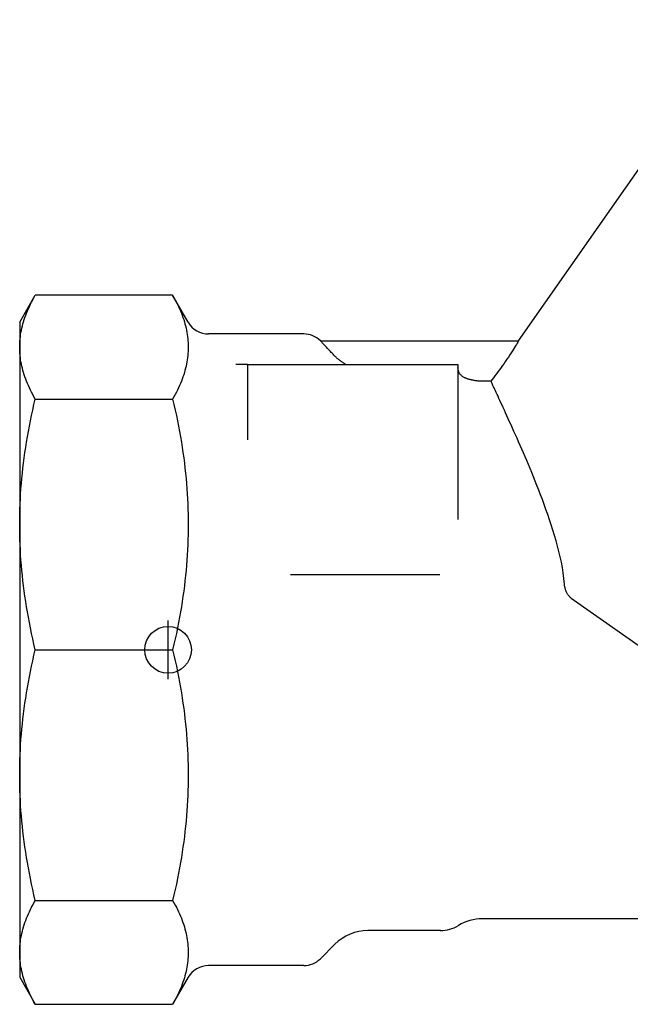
# Model space of a CAD drawing. Header units: millimetres. Extents: x 112 to 395, y 16 to 437.
# Tile 1 of 25: x 112 to 164, y 149 to 233. Entities that reach past the tile are written whole.
import ezdxf

# ---------------------------------------------------------------- set-up
doc = ezdxf.new("R2010")
doc.units = ezdxf.units.MM
doc.layers.add('Detail', color=2, linetype='Continuous')
doc.layers.add('ORIGIN', color=6, linetype='Continuous')

msp = doc.modelspace()

# ---------------------------------------------------------------- linework, layer by layer
at = {"layer": 'Detail'}
for p, q in [((154.814, 205.286), (174.043, 232.748)), ((112.127, 206.886), (113.459, 209.193)), ((125.218, 209.193), (113.459, 209.193)), ((126.55, 206.886), (125.218, 209.193)), ((112.127, 206.886), (112.127, 204.755)), ((136.442, 205.886), (128.282, 205.886)), ((112.127, 204.755), (112.127, 189.602)), ((137.871, 205.286), (137.856, 205.301)), ((137.871, 205.286), (154.814, 205.286)), ((131.627, 203.286), (130.627, 203.286)), ((131.627, 203.286), (149.627, 203.286)), ((131.627, 203.286), (131.627, 196.824)), ((149.627, 203.286), (149.627, 190.014)), ((152.453, 201.845), (151.727, 201.845)), ((113.459, 200.317), (125.218, 200.317)), ((112.127, 189.602), (112.127, 168.171)), ((148.08, 185.286), (135.307, 185.286)), ((159.31, 183.31), (165.627, 178.886)), ((113.459, 178.886), (125.218, 178.886)), ((112.127, 168.171), (112.127, 153.018)), ((113.459, 157.456), (125.218, 157.456)), ((165.627, 155.886), (151.727, 155.886)), ((148.122, 154.886), (141.927, 154.886)), ((139.099, 153.715), (137.856, 152.472)), ((112.127, 153.018), (112.127, 150.886)), ((136.442, 151.886), (128.282, 151.886)), ((112.127, 150.886), (113.459, 148.58)), ((126.55, 150.886), (125.218, 148.58)), ((113.459, 148.58), (125.218, 148.58))]:
    msp.add_line(p, q, dxfattribs=at)
at = {"layer": 'Detail', "flags": 128}
for points in [[(112.127, 204.755), (112.13, 204.936), (112.137, 205.117), (112.148, 205.298), (112.164, 205.478), (112.185, 205.659), (112.21, 205.84), (112.24, 206.021), (112.274, 206.202), (112.313, 206.383), (112.356, 206.565), (112.404, 206.747), (112.457, 206.93), (112.514, 207.113), (112.576, 207.297), (112.643, 207.482), (112.714, 207.668), (112.79, 207.855), (112.871, 208.042), (112.957, 208.231), (113.047, 208.421), (113.143, 208.612), (113.243, 208.804), (113.349, 208.998), (113.459, 209.193)], [(125.218, 209.193), (125.329, 208.998), (125.434, 208.804), (125.535, 208.612), (125.63, 208.421), (125.721, 208.231), (125.807, 208.042), (125.887, 207.855), (125.963, 207.668), (126.035, 207.482), (126.101, 207.297), (126.163, 207.113), (126.22, 206.93), (126.273, 206.747), (126.321, 206.565), (126.365, 206.383), (126.403, 206.202), (126.438, 206.021), (126.468, 205.84), (126.493, 205.659), (126.513, 205.478), (126.529, 205.298), (126.541, 205.117), (126.548, 204.936), (126.55, 204.755)], [(113.459, 200.317), (113.349, 200.512), (113.243, 200.706), (113.143, 200.898), (113.047, 201.09), (112.957, 201.279), (112.871, 201.468), (112.79, 201.656), (112.714, 201.842), (112.643, 202.028), (112.576, 202.213), (112.514, 202.397), (112.457, 202.58), (112.404, 202.763), (112.356, 202.945), (112.313, 203.127), (112.274, 203.308), (112.24, 203.49), (112.21, 203.67), (112.185, 203.851), (112.164, 204.032), (112.148, 204.212), (112.137, 204.393), (112.13, 204.574), (112.127, 204.755)], [(126.55, 204.755), (126.548, 204.574), (126.541, 204.393), (126.529, 204.212), (126.513, 204.032), (126.493, 203.851), (126.468, 203.67), (126.438, 203.49), (126.403, 203.308), (126.365, 203.127), (126.321, 202.945), (126.273, 202.763), (126.22, 202.58), (126.163, 202.397), (126.101, 202.213), (126.035, 202.028), (125.963, 201.842), (125.887, 201.656), (125.807, 201.468), (125.721, 201.279), (125.63, 201.09), (125.535, 200.898), (125.434, 200.706), (125.329, 200.512), (125.218, 200.317)], [(139.099, 203.988), (139.019, 204.071), (138.94, 204.153), (138.863, 204.233), (138.787, 204.312), (138.713, 204.389), (138.642, 204.465), (138.572, 204.537), (138.505, 204.608), (138.441, 204.676), (138.378, 204.743), (138.317, 204.808), (138.258, 204.871), (138.201, 204.931), (138.147, 204.989), (138.098, 205.042), (138.052, 205.091), (138.011, 205.135), (137.974, 205.174), (137.943, 205.208), (137.917, 205.236), (137.897, 205.258), (137.882, 205.274), (137.874, 205.283), (137.871, 205.286)], [(154.814, 205.286), (154.807, 205.274), (154.785, 205.238), (154.749, 205.178), (154.698, 205.094), (154.635, 204.99), (154.561, 204.87), (154.479, 204.739), (154.389, 204.595), (154.289, 204.438), (154.18, 204.271), (154.065, 204.095), (153.944, 203.913), (153.82, 203.728), (153.694, 203.544), (153.569, 203.362), (153.444, 203.184), (153.316, 203.004), (153.186, 202.823), (153.054, 202.643), (152.925, 202.466), (152.798, 202.297), (152.676, 202.135), (152.56, 201.984), (152.453, 201.845)], [(140.024, 203.286), (139.981, 203.31), (139.938, 203.334), (139.896, 203.359), (139.854, 203.385), (139.812, 203.41), (139.771, 203.437), (139.73, 203.464), (139.689, 203.491), (139.649, 203.519), (139.609, 203.547), (139.57, 203.576), (139.531, 203.605), (139.492, 203.635), (139.454, 203.665), (139.416, 203.696), (139.379, 203.727), (139.342, 203.759), (139.306, 203.79), (139.27, 203.822), (139.235, 203.855), (139.2, 203.888), (139.166, 203.921), (139.132, 203.954), (139.099, 203.988)], [(150.341, 202.08), (150.291, 202.099), (150.242, 202.119), (150.194, 202.141), (150.147, 202.166), (150.102, 202.192), (150.058, 202.22), (150.016, 202.25), (149.975, 202.282), (149.936, 202.315), (149.899, 202.351), (149.864, 202.389), (149.831, 202.428), (149.8, 202.469), (149.771, 202.512), (149.745, 202.556), (149.721, 202.602), (149.7, 202.65), (149.681, 202.699), (149.665, 202.749), (149.652, 202.801), (149.641, 202.853), (149.634, 202.906), (149.629, 202.959), (149.628, 203.013)], [(151.727, 201.845), (151.653, 201.845), (151.579, 201.847), (151.507, 201.85), (151.437, 201.855), (151.368, 201.86), (151.301, 201.866), (151.236, 201.873), (151.172, 201.881), (151.11, 201.89), (151.05, 201.899), (150.992, 201.909), (150.935, 201.92), (150.88, 201.93), (150.827, 201.942), (150.775, 201.953), (150.726, 201.965), (150.677, 201.977), (150.628, 201.99), (150.58, 202.004), (150.531, 202.018), (150.483, 202.032), (150.436, 202.048), (150.388, 202.063), (150.341, 202.08)], [(158.742, 184.491), (158.697, 184.979), (158.636, 185.456), (158.562, 185.919), (158.477, 186.375), (158.38, 186.833), (158.272, 187.291), (158.155, 187.75), (158.03, 188.207), (157.897, 188.662), (157.758, 189.115), (157.614, 189.564), (157.466, 190.008), (157.314, 190.447), (157.161, 190.88), (157.006, 191.305), (156.851, 191.723), (156.695, 192.132), (156.54, 192.533), (156.386, 192.923), (156.234, 193.303), (156.085, 193.672), (155.938, 194.03), (155.795, 194.376), (155.652, 194.717), (155.51, 195.055), (155.368, 195.388), (155.228, 195.715), (155.088, 196.038), (154.951, 196.354), (154.815, 196.665), (154.681, 196.969), (154.549, 197.267), (154.42, 197.557), (154.294, 197.839), (154.171, 198.114), (154.051, 198.381), (153.934, 198.639), (153.82, 198.889), (153.711, 199.13), (153.605, 199.362), (153.503, 199.585), (153.405, 199.798), (153.311, 200.002), (153.222, 200.195), (153.137, 200.379), (153.056, 200.553), (152.981, 200.716), (152.909, 200.869), (152.843, 201.011), (152.782, 201.143), (152.725, 201.264), (152.673, 201.375), (152.627, 201.474), (152.585, 201.563), (152.549, 201.641), (152.517, 201.708), (152.491, 201.764), (152.47, 201.81), (152.453, 201.845)], [(112.127, 189.602), (112.13, 190.039), (112.137, 190.475), (112.148, 190.912), (112.164, 191.348), (112.185, 191.784), (112.21, 192.22), (112.24, 192.657), (112.274, 193.094), (112.313, 193.532), (112.356, 193.971), (112.404, 194.411), (112.457, 194.852), (112.514, 195.295), (112.576, 195.739), (112.643, 196.185), (112.714, 196.634), (112.79, 197.084), (112.871, 197.537), (112.957, 197.993), (113.047, 198.451), (113.143, 198.912), (113.243, 199.377), (113.349, 199.845), (113.459, 200.317)], [(125.218, 200.317), (125.329, 199.845), (125.434, 199.377), (125.535, 198.912), (125.63, 198.451), (125.721, 197.993), (125.807, 197.537), (125.887, 197.084), (125.963, 196.634), (126.035, 196.185), (126.101, 195.739), (126.163, 195.295), (126.22, 194.852), (126.273, 194.411), (126.321, 193.971), (126.365, 193.532), (126.403, 193.094), (126.438, 192.657), (126.468, 192.22), (126.493, 191.784), (126.513, 191.348), (126.529, 190.912), (126.541, 190.475), (126.548, 190.039), (126.55, 189.602)], [(113.459, 178.886), (113.349, 179.358), (113.243, 179.826), (113.143, 180.291), (113.047, 180.752), (112.957, 181.211), (112.871, 181.666), (112.79, 182.119), (112.714, 182.57), (112.643, 183.018), (112.576, 183.464), (112.514, 183.908), (112.457, 184.351), (112.404, 184.792), (112.356, 185.232), (112.313, 185.671), (112.274, 186.109), (112.24, 186.546), (112.21, 186.983), (112.185, 187.419), (112.164, 187.855), (112.148, 188.292), (112.137, 188.728), (112.13, 189.164), (112.127, 189.602)], [(126.55, 189.602), (126.548, 189.164), (126.541, 188.728), (126.529, 188.292), (126.513, 187.855), (126.493, 187.419), (126.468, 186.983), (126.438, 186.546), (126.403, 186.109), (126.365, 185.671), (126.321, 185.232), (126.273, 184.792), (126.22, 184.351), (126.163, 183.908), (126.101, 183.464), (126.035, 183.018), (125.963, 182.57), (125.887, 182.119), (125.807, 181.666), (125.721, 181.211), (125.63, 180.752), (125.535, 180.291), (125.434, 179.826), (125.329, 179.358), (125.218, 178.886)], [(159.31, 183.31), (159.274, 183.337), (159.238, 183.366), (159.202, 183.399), (159.166, 183.434), (159.131, 183.472), (159.096, 183.513), (159.062, 183.557), (159.03, 183.603), (159, 183.65), (158.971, 183.698), (158.944, 183.747), (158.92, 183.797), (158.896, 183.848), (158.874, 183.9), (158.854, 183.953), (158.835, 184.008), (158.818, 184.064), (158.802, 184.122), (158.788, 184.181), (158.775, 184.241), (158.764, 184.302), (158.755, 184.364), (158.747, 184.427), (158.742, 184.491)], [(112.127, 168.171), (112.13, 168.609), (112.137, 169.045), (112.148, 169.481), (112.164, 169.918), (112.185, 170.354), (112.21, 170.79), (112.24, 171.227), (112.274, 171.664), (112.313, 172.102), (112.356, 172.541), (112.404, 172.981), (112.457, 173.422), (112.514, 173.865), (112.576, 174.309), (112.643, 174.755), (112.714, 175.203), (112.79, 175.654), (112.871, 176.107), (112.957, 176.562), (113.047, 177.021), (113.143, 177.482), (113.243, 177.947), (113.349, 178.415), (113.459, 178.886)], [(125.218, 178.886), (125.329, 178.415), (125.434, 177.947), (125.535, 177.482), (125.63, 177.021), (125.721, 176.562), (125.807, 176.107), (125.887, 175.654), (125.963, 175.203), (126.035, 174.755), (126.101, 174.309), (126.163, 173.865), (126.22, 173.422), (126.273, 172.981), (126.321, 172.541), (126.365, 172.102), (126.403, 171.664), (126.438, 171.227), (126.468, 170.79), (126.493, 170.354), (126.513, 169.918), (126.529, 169.481), (126.541, 169.045), (126.548, 168.609), (126.55, 168.171)], [(113.459, 157.456), (113.349, 157.928), (113.243, 158.396), (113.143, 158.861), (113.047, 159.322), (112.957, 159.78), (112.871, 160.236), (112.79, 160.689), (112.714, 161.139), (112.643, 161.588), (112.576, 162.034), (112.514, 162.478), (112.457, 162.921), (112.404, 163.362), (112.356, 163.802), (112.313, 164.241), (112.274, 164.679), (112.24, 165.116), (112.21, 165.553), (112.185, 165.989), (112.164, 166.425), (112.148, 166.861), (112.137, 167.298), (112.13, 167.734), (112.127, 168.171)], [(126.55, 168.171), (126.548, 167.734), (126.541, 167.298), (126.529, 166.861), (126.513, 166.425), (126.493, 165.989), (126.468, 165.553), (126.438, 165.116), (126.403, 164.679), (126.365, 164.241), (126.321, 163.802), (126.273, 163.362), (126.22, 162.921), (126.163, 162.478), (126.101, 162.034), (126.035, 161.588), (125.963, 161.139), (125.887, 160.689), (125.807, 160.236), (125.721, 159.78), (125.63, 159.322), (125.535, 158.861), (125.434, 158.396), (125.329, 157.928), (125.218, 157.456)], [(112.127, 153.018), (112.13, 153.199), (112.137, 153.38), (112.148, 153.561), (112.164, 153.741), (112.185, 153.922), (112.21, 154.103), (112.24, 154.283), (112.274, 154.464), (112.313, 154.646), (112.356, 154.828), (112.404, 155.01), (112.457, 155.193), (112.514, 155.376), (112.576, 155.56), (112.643, 155.745), (112.714, 155.931), (112.79, 156.117), (112.871, 156.305), (112.957, 156.494), (113.047, 156.683), (113.143, 156.875), (113.243, 157.067), (113.349, 157.261), (113.459, 157.456)], [(125.218, 157.456), (125.329, 157.261), (125.434, 157.067), (125.535, 156.875), (125.63, 156.683), (125.721, 156.494), (125.807, 156.305), (125.887, 156.117), (125.963, 155.931), (126.035, 155.745), (126.101, 155.56), (126.163, 155.376), (126.22, 155.193), (126.273, 155.01), (126.321, 154.828), (126.365, 154.646), (126.403, 154.464), (126.438, 154.283), (126.468, 154.103), (126.493, 153.922), (126.513, 153.741), (126.529, 153.561), (126.541, 153.38), (126.548, 153.199), (126.55, 153.018)], [(113.459, 148.58), (113.349, 148.775), (113.243, 148.969), (113.143, 149.161), (113.047, 149.352), (112.957, 149.542), (112.871, 149.731), (112.79, 149.918), (112.714, 150.105), (112.643, 150.291), (112.576, 150.476), (112.514, 150.66), (112.457, 150.843), (112.404, 151.026), (112.356, 151.208), (112.313, 151.39), (112.274, 151.571), (112.24, 151.752), (112.21, 151.933), (112.185, 152.114), (112.164, 152.295), (112.148, 152.475), (112.137, 152.656), (112.13, 152.837), (112.127, 153.018)], [(126.55, 153.018), (126.548, 152.837), (126.541, 152.656), (126.529, 152.475), (126.513, 152.295), (126.493, 152.114), (126.468, 151.933), (126.438, 151.752), (126.403, 151.571), (126.365, 151.39), (126.321, 151.208), (126.273, 151.026), (126.22, 150.843), (126.163, 150.66), (126.101, 150.476), (126.035, 150.291), (125.963, 150.105), (125.887, 149.918), (125.807, 149.731), (125.721, 149.542), (125.63, 149.352), (125.535, 149.161), (125.434, 148.969), (125.329, 148.775), (125.218, 148.58)]]:
    msp.add_lwpolyline(points, dxfattribs=at)
at = {"layer": 'Detail'}
for centre, radius, start, end in [((128.282, 207.886), 2, 210, 270), ((136.442, 203.886), 2, 45, 90), ((151.727, 151.886), 4, 90, 121.00272), ((141.927, 150.886), 4, 90, 135), ((148.122, 157.886), 3, 270, 301.00272), ((136.442, 153.886), 2, 270, 315), ((128.282, 149.886), 2, 90, 150)]:
    msp.add_arc(centre, radius, start, end, dxfattribs=at)
at = {"layer": 'ORIGIN'}
msp.add_line((124.827, 176.386), (124.827, 181.386), dxfattribs=at)
msp.add_circle((124.827, 178.886), 2, dxfattribs=at)

doc.saveas('drawing.dxf')
